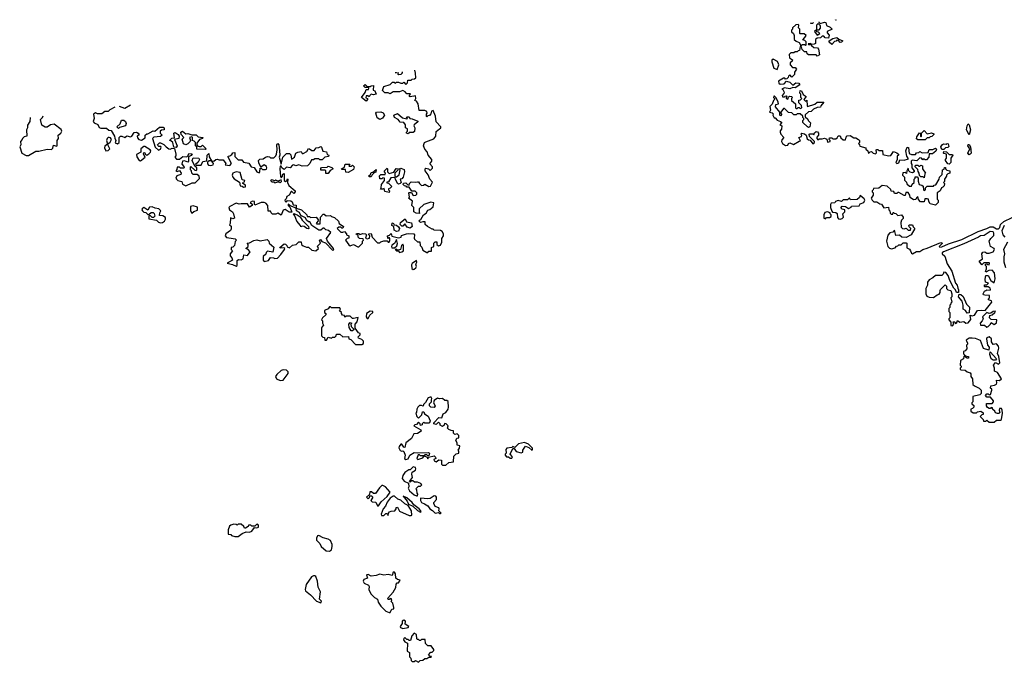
# Model space of a CAD drawing. Extents: x 2106670 to 2323771, y 35271 to 224896.
# Tile 153 of 256: x 2189282 to 2198670, y 160982 to 167106. Entities that reach past the tile are written whole.
import ezdxf

# ---------------------------------------------------------------- set-up
doc = ezdxf.new("R2010")
doc.units = 0

msp = doc.modelspace()

# ---------------------------------------------------------------- linework, layer by layer
at = {"layer": '0CON20XD'}
for points in [[(2197066.2, 167106.1), (2197065, 167100), (2197060.1, 167105.3)], [(2196902.8, 167085.3), (2196901.7, 167081.7), (2196915, 167070), (2196955, 167082.5), (2196970, 167080), (2196975, 167050), (2197010, 167035), (2197030, 167015), (2196980, 166995), (2196981.7, 166981.7), (2196999.3, 166959.3), (2196995, 166930), (2196962.5, 166932.5), (2196948.3, 166948.3), (2196935, 166950), (2196918.3, 166931.7), (2196885, 166930), (2196871.7, 166918.3), (2196870, 166880), (2196858.3, 166871.7), (2196830, 166870), (2196825, 166880), (2196800, 166875), (2196805, 166870), (2196830, 166870), (2196831.7, 166861.7), (2196855, 166840), (2196888.3, 166838.3), (2196900, 166825), (2196908.3, 166771.7), (2196885, 166760), (2196875, 166770), (2196805, 166770), (2196791.7, 166781.7), (2196788.3, 166798.3), (2196765, 166800), (2196741.7, 166821.7), (2196738.3, 166848.3), (2196725, 166850), (2196718.3, 166811.7), (2196705, 166810), (2196695, 166800), (2196675, 166800), (2196665, 166790), (2196635, 166790), (2196620, 166775), (2196621.7, 166741.7), (2196650, 166725), (2196648.3, 166711.7), (2196630, 166695), (2196630, 166675), (2196651.7, 166651.7), (2196675, 166650), (2196690, 166635), (2196670, 166605), (2196670, 166585), (2196645, 166560), (2196625, 166580), (2196611.7, 166568.3), (2196610, 166555), (2196598.3, 166541.7), (2196585, 166540), (2196578.3, 166548.3), (2196565, 166550), (2196518.3, 166521.7), (2196521.2, 166501.2), (2196533.3, 166493.3), (2196570, 166495), (2196595, 166520), (2196625, 166510), (2196655, 166482.5), (2196684.2, 166505.8), (2196710, 166500), (2196720, 166485), (2196675, 166456.7), (2196655, 166460), (2196625, 166448.8), (2196575, 166457.5), (2196550, 166445), (2196560, 166440), (2196570, 166415), (2196568.3, 166401.7), (2196553.3, 166385), (2196555, 166370), (2196575, 166370), (2196581.7, 166378.3), (2196595, 166380), (2196600, 166375), (2196590, 166365), (2196590, 166355), (2196605, 166350), (2196611.7, 166368.3), (2196622.5, 166377.5), (2196640, 166375), (2196650, 166365), (2196640, 166355), (2196640, 166335), (2196680, 166305), (2196680, 166265), (2196685, 166260), (2196695, 166260), (2196705, 166270), (2196715, 166270), (2196725, 166260), (2196740, 166265), (2196738.3, 166288.3), (2196710, 166315), (2196711.7, 166338.3), (2196728.3, 166341.7), (2196740, 166355), (2196730, 166365), (2196730, 166395), (2196720, 166405), (2196725, 166430), (2196738.3, 166428.3), (2196751.7, 166391.7), (2196780, 166375), (2196760, 166345), (2196775, 166330), (2196788.3, 166338.3), (2196790, 166285), (2196795, 166280), (2196865, 166302.5), (2196885, 166320), (2196950, 166320), (2196920, 166285), (2196918.3, 166271.7), (2196885, 166268.8), (2196850, 166255), (2196828.3, 166231.7), (2196803, 166227), (2196771.7, 166198.3), (2196771.7, 166181.7), (2196798.3, 166158.3), (2196800, 166145), (2196821.7, 166121.7), (2196817.5, 166085), (2196805, 166080), (2196793.6, 166083.6), (2196750, 166125), (2196750, 166145), (2196760, 166155), (2196760, 166165), (2196750, 166175), (2196748.3, 166188.3), (2196725, 166207.5), (2196695, 166210), (2196685, 166200), (2196665, 166200), (2196645, 166220), (2196611.7, 166221.7), (2196575, 166260), (2196565, 166260), (2196540, 166225), (2196540, 166215), (2196550, 166205), (2196535, 166190), (2196530, 166195), (2196530, 166225), (2196490, 166275), (2196491.7, 166298.3), (2196517, 166303), (2196515, 166320), (2196495, 166360), (2196478.3, 166378.3), (2196471.7, 166378.3), (2196470, 166365), (2196480, 166355), (2196480, 166345), (2196470, 166335), (2196458.3, 166301.7), (2196435, 166280), (2196442.5, 166245), (2196432.5, 166225), (2196457.5, 166217.5), (2196467.5, 166207.5), (2196462.5, 166195), (2196475, 166170), (2196485, 166170), (2196505, 166147.5), (2196537, 166137), (2196550, 166125), (2196530, 166105), (2196550, 166095), (2196547, 166063), (2196533, 166047), (2196533, 166033), (2196540, 166015), (2196567.5, 165985), (2196548.3, 165961.7), (2196547.5, 165945), (2196557, 165927), (2196585, 165907.5), (2196605, 165910), (2196612.5, 165925), (2196625, 165932.5), (2196661.7, 165918.3), (2196715, 165950), (2196728.3, 165951.7), (2196710, 165985), (2196738.3, 165991.7), (2196740, 166005), (2196730, 166015), (2196740, 166025), (2196765, 166020), (2196780, 166005), (2196791.7, 165971.7), (2196805, 165960), (2196818.3, 165958.3), (2196845, 165922.5), (2196860, 165935), (2196860, 165945), (2196811.7, 165991.7), (2196810, 166015), (2196815, 166020), (2196845, 166020), (2196855, 166010), (2196861.7, 166028.3), (2196875, 166040), (2196888.3, 166038.3), (2196900, 166025), (2196900, 166005), (2196882.5, 165987.5), (2196883, 165973), (2196891.7, 165961.7), (2196905, 165970), (2196935, 165970), (2196957.5, 165977.5), (2196978.3, 165968.3), (2196985, 165940), (2197010, 165945), (2197010, 165955), (2197000, 165965), (2197005, 165980), (2197025, 165980), (2197035, 165970), (2197065, 165970), (2197078.3, 165981.7), (2197085, 166000), (2197105, 166000), (2197111.7, 165981.7), (2197135, 165960), (2197155, 165960), (2197162.5, 165987.5), (2197171.7, 165998.3), (2197201.7, 166001.7), (2197235, 165980), (2197255, 165980), (2197280, 165965), (2197290, 165955), (2197290, 165935), (2197280, 165925), (2197290, 165915), (2197291.7, 165901.7), (2197350, 165885), (2197351.7, 165871.7), (2197370, 165855), (2197375, 165830), (2197391.7, 165848.3), (2197405, 165850), (2197420, 165835), (2197441.7, 165828.3), (2197451.7, 165838.3), (2197450, 165865), (2197455, 165870), (2197465, 165870), (2197475, 165860), (2197508.3, 165858.3), (2197511.7, 165821.7), (2197565, 165807.5), (2197588.3, 165811.7), (2197615, 165850), (2197647, 165837), (2197660, 165825), (2197660, 165815), (2197650, 165805), (2197650, 165775), (2197638.3, 165751.7), (2197637.5, 165745), (2197647, 165737), (2197665, 165742.5), (2197675, 165770), (2197715, 165767.5), (2197758.3, 165781.7), (2197740, 165805), (2197732.5, 165855), (2197745, 165890), (2197757, 165887), (2197761.7, 165831.7), (2197785, 165821.2), (2197825, 165822.5), (2197831.7, 165838.3), (2197855, 165840), (2197865, 165850), (2197887, 165837), (2197945, 165840), (2197955, 165870), (2197989.3, 165870.7), (2198015, 165882.5), (2198023, 165873), (2198018.3, 165851.7), (2197985, 165827.5), (2197953, 165827), (2197950, 165795), (2197928.3, 165771.7), (2197915, 165770), (2197905, 165780), (2197895, 165770), (2197880, 165785), (2197865, 165790), (2197835, 165760), (2197792.5, 165767.5), (2197782.5, 165757.5), (2197783, 165737)], [(2196775, 166860), (2196780, 166865), (2196780, 166895), (2196768.3, 166908.3), (2196750, 166915), (2196770, 166935), (2196780, 166955), (2196761.7, 166971.7), (2196725, 166970), (2196720, 166975), (2196720, 167015), (2196708.3, 167028.3), (2196710, 167055), (2196705, 167060.2), (2196682.9, 167057.4), (2196651.7, 167028.3), (2196650, 167015), (2196640, 167005), (2196641.7, 166991.7), (2196660, 166975), (2196667.5, 166955), (2196668.3, 166918.3), (2196685, 166900), (2196715, 166890), (2196731.7, 166861.7), (2196745, 166870), (2196765, 166870), (2196775, 166860)], [(2196823, 167075.2), (2196823, 167073), (2196845, 167072.5), (2196852.1, 167078.9)], [(2196885, 166960), (2196910, 166975), (2196898.3, 166988.3), (2196881.7, 166991.7), (2196880, 167010), (2196905, 167010), (2196917.5, 167025), (2196916.7, 167046.7), (2196895, 167070), (2196880, 167055), (2196880, 167010), (2196860, 166995), (2196885, 166960)], [(2197025, 166870), (2197001.7, 166891.7), (2197000, 166905), (2197035, 166927.5), (2197075, 166937.5), (2197091.7, 166921.7), (2197130, 166905), (2197118.3, 166891.7), (2197105, 166890), (2197088.3, 166908.3), (2197075, 166910), (2197068.3, 166901.7), (2197051.7, 166898.3), (2197025, 166870)], [(2196505, 166630), (2196520, 166675), (2196517, 166687), (2196506.7, 166706.7), (2196465, 166730), (2196455, 166720), (2196453.3, 166705), (2196473, 166643), (2196505, 166630)], [(2192216.1, 164996.1), (2192208.3, 165021.7), (2192248.3, 165078.3), (2192228.3, 165098.3), (2192203, 165103), (2192185, 165120), (2192175, 165120), (2192155, 165100), (2192135, 165100), (2192067.5, 165145), (2192048.3, 165178.3), (2192035, 165180), (2192016.7, 165195), (2192008.3, 165218.3), (2191961.7, 165241.7), (2191949.3, 165269.3), (2191923.3, 165285), (2191920, 165310), (2191970, 165295), (2192020, 165245), (2192025, 165230), (2192045, 165230), (2192055, 165220), (2192110, 165225), (2192130, 165195), (2192110, 165165), (2192115, 165160), (2192148.3, 165161.7), (2192150, 165225), (2192175, 165252.5), (2192185, 165252.5), (2192205, 165237.5), (2192245, 165240), (2192255, 165230), (2192285, 165222.5), (2192322.5, 165185), (2192330, 165165), (2192370, 165135), (2192365, 165120), (2192355, 165120), (2192345, 165130), (2192325, 165130), (2192310, 165115), (2192345, 165080), (2192365, 165080), (2192378.3, 165088.3), (2192397, 165067), (2192400, 165055), (2192420, 165045), (2192420, 165025), (2192405, 165020), (2192390, 165005), (2192420.7, 164960.7), (2192435, 164952.5), (2192465, 164962.5), (2192505, 164942.5), (2192517.5, 164942.5), (2192550, 164975), (2192550, 164995), (2192560, 165005), (2192558.3, 165018.3), (2192522.5, 165022.5), (2192510, 165035), (2192508.3, 165048.3), (2192491.7, 165061.7), (2192495, 165070), (2192515, 165070), (2192525, 165060), (2192555, 165067.5), (2192580, 165065), (2192590, 165055), (2192580, 165025), (2192595, 165017.5), (2192617.5, 165025), (2192620, 165045), (2192610, 165055), (2192610, 165065), (2192635, 165070), (2192642.5, 165035), (2192695, 164980), (2192715, 164980), (2192725, 164990), (2192755, 165000), (2192785, 165000), (2192795, 164987.5), (2192805, 164986.7), (2192813, 165003), (2192811.7, 165021.7), (2192805, 165030), (2192791.7, 165021.7), (2192790, 165045), (2192808.3, 165051.7), (2192825, 165070), (2192831.7, 165041.7), (2192895, 165027.5), (2192920, 165035), (2192921.7, 165048.3), (2192970, 165065), (2192985, 165070), (2193040, 165065), (2193046.7, 165055), (2193042.5, 165025), (2193047.5, 165015), (2193075, 164990), (2193098.3, 164988.3), (2193100, 164955), (2193118.3, 164938.3), (2193125, 164910), (2193165, 164887.5), (2193175, 164887.5), (2193185, 164900), (2193208.3, 164901.7), (2193210, 164935), (2193230, 164945), (2193230, 164975), (2193245, 164990), (2193258.3, 164988.3), (2193260, 164965), (2193275, 164952.5), (2193295, 164957.5), (2193307.5, 164985), (2193308.3, 165021.7), (2193322.5, 165045), (2193322.5, 165065), (2193309.3, 165089.3), (2193295, 165096.7), (2193235, 165100), (2193225, 165110), (2193215, 165110), (2193170, 165135), (2193150, 165155), (2193148.3, 165178.3), (2193125, 165180), (2193105, 165172.5), (2193092.5, 165185), (2193093.6, 165196.4), (2193108.3, 165201.7), (2193133.6, 165246.4), (2193158, 165262), (2193175, 165290), (2193193.6, 165296.4), (2193226.4, 165323.6), (2193230, 165360), (2193203.6, 165366.4), (2193135.9, 165344.1), (2193092.5, 165305), (2193090, 165275), (2193095, 165260), (2193063, 165263), (2193040, 165275), (2193040, 165315), (2193020, 165335), (2193027, 165377), (2192990, 165405), (2193000, 165415), (2192992.5, 165455), (2192995, 165460), (2193018.3, 165458.3), (2193035, 165430), (2193060, 165435), (2193070, 165445), (2193070, 165455), (2193051.7, 165471.7), (2193021.7, 165471.7), (2192995, 165510), (2192975, 165510), (2192968.3, 165518.3), (2192951.7, 165521.7), (2192940, 165535), (2192943, 165547), (2192965, 165550), (2192981.7, 165531.7), (2192995, 165530), (2193000, 165545), (2193015, 165560), (2193055, 165557.5), (2193075, 165562.5), (2193085, 165560), (2193093.6, 165543.6), (2193115, 165527.5), (2193131.7, 165528.3), (2193145, 165540), (2193185, 165517.5), (2193200, 165520), (2193217, 165557), (2193192.5, 165585), (2193177, 165627), (2193147.5, 165665), (2193147.5, 165685), (2193155, 165692.5), (2193180, 165685), (2193195, 165670), (2193218.3, 165691.7), (2193220, 165705), (2193193.3, 165733.3), (2193211.7, 165758.3), (2193212.5, 165775), (2193177.5, 165815), (2193166.2, 165846.2), (2193143.9, 165873.9), (2193132.5, 165905), (2193137.5, 165925), (2193143.3, 165936.7), (2193156.4, 165943.6), (2193229.7, 165970.3), (2193250, 165995), (2193255, 166040), (2193285, 166067.5), (2193298.3, 166071.7), (2193297.5, 166085), (2193253, 166133), (2193247, 166187), (2193225, 166240), (2193210, 166235), (2193201.7, 166208.3), (2193188.3, 166191.7), (2193175, 166190), (2193165, 166180), (2193160, 166185), (2193160, 166205), (2193167.5, 166215), (2193165, 166230), (2193145, 166240), (2193091.7, 166241.7), (2193082.5, 166305), (2193065, 166330), (2193050, 166335), (2193060, 166355), (2193055, 166380), (2193005, 166370), (2193000, 166375), (2193000, 166385), (2193010, 166395), (2193005, 166400), (2192975, 166400), (2192959.3, 166419.3), (2192935, 166430), (2192905, 166420), (2192845, 166417.5), (2192815, 166400), (2192795, 166410), (2192765, 166410), (2192741.7, 166431.7), (2192755, 166470), (2192815, 166490), (2192838.3, 166511.7), (2192851.7, 166511.7), (2192865, 166502.5), (2192875, 166510), (2192895, 166510), (2192915, 166500), (2192935, 166500), (2192945, 166510), (2192965, 166490), (2192980, 166505), (2192981.7, 166528.3), (2193015, 166530), (2193025, 166540), (2193047, 166543), (2193058.3, 166551.7), (2193057.5, 166595), (2193048.8, 166624)], [(2192875.3, 166601.5), (2192875, 166600), (2192863.5, 166600)], [(2192926.8, 166608.2), (2192930, 166605), (2192930, 166595), (2192915, 166582.5), (2192895, 166580), (2192890, 166585), (2192891.7, 166598.3), (2192898.3, 166604.5)], [(2192585, 166330), (2192540, 166365), (2192577, 166413), (2192585, 166440), (2192608.3, 166441.7), (2192610, 166455), (2192605, 166460), (2192575, 166460), (2192560, 166475), (2192575, 166487.5), (2192595, 166470), (2192625, 166470), (2192633, 166477), (2192655, 166480), (2192653, 166433), (2192668.3, 166428.3), (2192680, 166395), (2192655, 166390), (2192635, 166397.5), (2192620, 166385), (2192615, 166370), (2192601.7, 166381.7), (2192585, 166380), (2192583, 166363), (2192600, 166355), (2192600, 166345), (2192585, 166330)], [(2190189.7, 166274), (2190141.7, 166248.3), (2190125, 166230), (2190095, 166232.5), (2190065, 166210), (2190025, 166210), (2190005, 166217.5), (2189987.5, 166205), (2189992.5, 166165), (2189982.5, 166135), (2189992, 166122), (2190026.4, 166106.4), (2190039.3, 166079.3), (2190055, 166072.5), (2190111.7, 166071.7), (2190133, 166053), (2190155, 166050), (2190187, 165997), (2190188.3, 165978.3), (2190200, 165955), (2190193.8, 165933.8), (2190215, 165923.3), (2190230, 165935), (2190232.5, 165985), (2190243, 165997), (2190255, 165997.5), (2190285, 165982.5), (2190305, 166000), (2190339.3, 165990.7), (2190353, 165997), (2190375, 166032.5), (2190395, 166033.3), (2190412.5, 166025), (2190417.5, 166015), (2190417.5, 166005), (2190402.5, 165995), (2190405, 165980), (2190420, 165965), (2190445, 165956.7), (2190478.3, 165981.7), (2190480, 166005), (2190495, 166020), (2190505, 166020), (2190555, 166047.5), (2190570, 166045), (2190615, 166082.5), (2190651.7, 166081.7), (2190660, 166075), (2190660, 166055), (2190635, 166052.5), (2190622.5, 166045), (2190622.5, 166025), (2190640, 166005), (2190625, 165993.3), (2190563, 165987), (2190550, 165975), (2190575, 165890), (2190605, 165862.5), (2190626.4, 165873.6), (2190631.7, 165891.7), (2190627.5, 165897.5), (2190608.3, 165898.3), (2190598.3, 165908.3), (2190597.5, 165915), (2190615, 165932.5), (2190625, 165932.5), (2190658.3, 165918.3), (2190677.5, 165895), (2190705, 165876.2), (2190716.4, 165873.6), (2190735, 165882.5), (2190758.3, 165878.3), (2190772.5, 165825), (2190771.7, 165808.3), (2190762.5, 165795), (2190778.3, 165778.3), (2190805, 165777.5), (2190838.3, 165801.7), (2190875, 165800), (2190888.3, 165811.7), (2190895, 165830), (2190928.3, 165828.3), (2190918.3, 165811.7), (2190891.7, 165798.3), (2190891.7, 165758.3), (2190885, 165750), (2190855, 165762.5), (2190833.3, 165756.7), (2190828.3, 165728.3), (2190848.3, 165708.3), (2190850, 165695), (2190845, 165690), (2190815, 165690), (2190805, 165700), (2190785, 165700), (2190781.7, 165678.3), (2190770, 165665), (2190785, 165660), (2190807.5, 165667.5), (2190822.5, 165645), (2190818.3, 165631.7), (2190781.7, 165618.3), (2190772.5, 165595), (2190777.5, 165585), (2190790, 165575), (2190830, 165565), (2190835, 165540), (2190865, 165522.5), (2190928.3, 165551.7), (2190955, 165552.5), (2190997, 165593), (2190992.5, 165615), (2190975, 165632.5), (2190935, 165630), (2190923, 165643), (2190920, 165665), (2190910, 165675), (2190910, 165705), (2190915, 165707.5), (2190953, 165673), (2190965, 165670), (2190970, 165675), (2190970, 165695), (2190951.7, 165711.7), (2190927.5, 165765), (2190935, 165790), (2190990, 165785), (2190997, 165773), (2190985, 165750), (2190960, 165725), (2190965, 165720), (2191011.7, 165718.3), (2191030, 165755), (2191068.3, 165761.7), (2191070, 165815), (2191085, 165830), (2191088.3, 165798.3), (2191110, 165760), (2191088.3, 165761.7), (2191072.5, 165747.5), (2191073, 165733), (2191081.2, 165721.2), (2191105, 165716.7), (2191128.3, 165721.7), (2191130, 165735), (2191110, 165760), (2191135, 165757.5), (2191152.5, 165775), (2191165, 165777.5), (2191185, 165770), (2191221.7, 165771.7), (2191247.5, 165735), (2191241.7, 165721.7), (2191285, 165717.5), (2191302.5, 165735), (2191270, 165795), (2191270, 165805), (2191285, 165810), (2191305, 165820), (2191315, 165837.5), (2191335, 165840), (2191333, 165803), (2191365, 165770), (2191401.7, 165771.7), (2191415, 165750), (2191467.5, 165737.5), (2191490, 165705), (2191518.3, 165698.3), (2191545, 165657.5), (2191565, 165647.5), (2191572.5, 165655), (2191575, 165690), (2191585, 165690), (2191598.3, 165678.3), (2191625, 165677.5), (2191636.7, 165683.3), (2191640, 165695), (2191636.4, 165706.4), (2191615, 165722.5), (2191581.7, 165701.7), (2191563, 165743), (2191560, 165765), (2191573, 165777), (2191605, 165780), (2191625, 165796.7), (2191645, 165802.5), (2191665, 165800), (2191675, 165790), (2191705, 165790), (2191725, 165810), (2191731.2, 165825), (2191736.2, 165865), (2191733.3, 165915), (2191745, 165927.5), (2191753, 165913), (2191760, 165855), (2191762, 165815), (2191756.2, 165795), (2191775, 165730), (2191791.2, 165795), (2191825, 165831.2), (2191855, 165830), (2191867.7, 165817.7), (2191875, 165777.5), (2191903, 165797), (2191915.9, 165834.1), (2191935, 165844), (2191965, 165850), (2191975, 165830), (2191985, 165830), (2192020, 165850), (2192035, 165877.5), (2192045, 165876.7), (2192068.3, 165858.3), (2192091.7, 165858.3), (2192110, 165885), (2192135, 165887.5), (2192155, 165897.5), (2192161.7, 165891.7), (2192171.7, 165851.7), (2192208.3, 165848.3), (2192213, 165823), (2192230, 165815), (2192228.3, 165801.7), (2192193, 165797), (2192165, 165770), (2192145, 165770), (2192135, 165780), (2192095, 165780), (2192085, 165770), (2192065, 165770), (2192050, 165735), (2192027, 165713), (2191975, 165710), (2191945, 165722.5), (2191915, 165713.3), (2191895, 165722.5), (2191885, 165720), (2191860, 165695), (2191825, 165700), (2191805, 165680), (2191785, 165690), (2191775, 165710), (2191765, 165710), (2191762, 165685), (2191770, 165615), (2191775, 165600), (2191787.5, 165615), (2191792.5, 165635), (2191805, 165640), (2191803, 165573), (2191817, 165563), (2191828.3, 165571.7), (2191835, 165590), (2191840, 165585), (2191837.5, 165555), (2191847.5, 165527.5), (2191910, 165475), (2191910, 165465), (2191895, 165450), (2191878.3, 165468.3), (2191871.7, 165468.3), (2191852.5, 165435), (2191829.3, 165420.7), (2191822.5, 165397.5), (2191810, 165385), (2191813.3, 165375), (2191825, 165370), (2191836.7, 165383.3), (2191868.6, 165378.6), (2191879.2, 165369.2), (2191890.7, 165340.7), (2191918.3, 165338.3), (2191920, 165310), (2191862.5, 165332.5), (2191842.5, 165347.5), (2191842.5, 165335), (2191862.5, 165315), (2191878.3, 165271.7), (2191853, 165273), (2191813, 165297), (2191795, 165290), (2191775, 165242.5), (2191745, 165263.3), (2191725, 165252.5), (2191693, 165253), (2191680, 165265), (2191675, 165280), (2191651.7, 165281.7), (2191647.5, 165335), (2191628.8, 165358.8), (2191615, 165363.3), (2191585, 165363.3), (2191525, 165340), (2191520, 165345), (2191520, 165375), (2191503.6, 165376.4), (2191480, 165365), (2191498.3, 165348.3), (2191500, 165335), (2191475, 165320), (2191455, 165350), (2191395, 165352.5), (2191375, 165347.5), (2191345, 165357.5), (2191285, 165327.5), (2191276.7, 165315), (2191282.5, 165295), (2191312.5, 165275), (2191322.5, 165255), (2191330, 165215), (2191315, 165210), (2191291.7, 165218.3), (2191290, 165165), (2191282.5, 165152.5), (2191297.5, 165137.5), (2191299.3, 165110.7), (2191293, 165097), (2191247.5, 165065), (2191242.5, 165045), (2191255, 165030), (2191300, 165025), (2191337, 165017), (2191350, 165005), (2191338.3, 164991.7), (2191330, 164955), (2191315, 164940), (2191300, 164935), (2191300, 164915), (2191310, 164905), (2191290, 164875), (2191290, 164855), (2191306.7, 164836.7), (2191310, 164815), (2191260, 164785), (2191312.9, 164772.9), (2191345, 164757.5), (2191357.5, 164765), (2191355, 164810), (2191368.3, 164821.7), (2191395, 164817.5), (2191413, 164827), (2191420, 164865), (2191455, 164860), (2191480, 164895), (2191458.3, 164918.3), (2191440, 164925), (2191460, 164945), (2191460, 164965), (2191450, 164975), (2191475, 164980), (2191515, 165002.5), (2191545, 165007.5), (2191575, 164997.5), (2191641.7, 165011.7), (2191657, 164997), (2191660, 164975), (2191707, 164937), (2191695, 164890), (2191645, 164900), (2191631.7, 164888.3), (2191628.3, 164871.7), (2191605, 164850), (2191603.3, 164815), (2191615, 164803.3), (2191655, 164812.5), (2191675, 164840), (2191701.7, 164838.3), (2191715, 164830), (2191740, 164835), (2191773, 164867), (2191807.5, 164915), (2191810, 164925), (2191801.7, 164931.7), (2191765, 164930), (2191762.5, 164935), (2191805, 164970), (2191818.3, 164968.3), (2191830, 164955), (2191831.7, 164941.7), (2191855, 164932.5), (2191882.5, 164957.5), (2191920, 164965), (2191945, 164990), (2191965, 164990), (2191970, 164965), (2191985, 164952.5), (2192018.3, 164938.3), (2192037, 164937), (2192068.3, 164908.3), (2192107.5, 164902.5), (2192130, 164925), (2192121.7, 164948.3), (2192150, 164975), (2192140, 165005), (2192145, 165010), (2192155, 165007.5), (2192162.5, 164992.5), (2192198.8, 164978.8), (2192265, 164910), (2192276.7, 164913.3), (2192273.3, 164925), (2192216.1, 164996.1)], [(2190338.3, 166292.1), (2190285, 166260), (2190235.3, 166279.5)], [(2189381.2, 166174.6), (2189380, 166135), (2189358.3, 166101.7), (2189357.5, 166075), (2189347.5, 166055), (2189350, 165995), (2189325, 165990), (2189310, 165975), (2189307, 165963), (2189290, 165945), (2189292.5, 165915), (2189282.5, 165895), (2189302.5, 165835), (2189345, 165812.5), (2189365, 165812.5), (2189435, 165852.5), (2189466.4, 165853.6), (2189545, 165872.5), (2189585, 165870), (2189597, 165883), (2189605, 165910), (2189635, 165900), (2189640, 165905), (2189640, 165955), (2189652.5, 165975), (2189650, 166005), (2189675.9, 166024.1), (2189683.8, 166045), (2189678.8, 166058.8), (2189610.7, 166110.7), (2189576.4, 166103.6), (2189545, 166082.5), (2189525, 166082.5), (2189495, 166100), (2189480, 166155), (2189500, 166175), (2189505.3, 166190)], [(2192715, 166154.2), (2192690.4, 166170.4), (2192676.7, 166215), (2192686, 166224), (2192725, 166229.4), (2192748.7, 166218.7), (2192761.2, 166195), (2192741.2, 166168.8), (2192715, 166154.2)], [(2192985, 166020), (2192970, 166025), (2192970, 166035), (2192980, 166045), (2192980, 166065), (2192960, 166075), (2192962.5, 166105), (2192945, 166126.7), (2192910, 166130), (2192892.5, 166155), (2192856.7, 166175), (2192850, 166195), (2192885, 166211.2), (2192931.2, 166171.2), (2192975, 166162.5), (2192980, 166165), (2192970, 166175), (2192975, 166180), (2192995, 166180), (2193003, 166163), (2193025, 166162.5), (2193078.3, 166138.3), (2193078.3, 166131.7), (2193042.5, 166105), (2193040, 166095), (2193050, 166075), (2193048.3, 166041.7), (2193035, 166030), (2192995, 166030), (2192985, 166020)], [(2190225, 166070), (2190210, 166085), (2190240, 166115), (2190251.7, 166148.3), (2190275, 166150), (2190290, 166135), (2190297, 166117), (2190290, 166095), (2190235, 166080), (2190225, 166070)], [(2198335, 166010), (2198311.4, 166055), (2198315.9, 166094.1), (2198325, 166112.5), (2198335.8, 166105.8), (2198347.5, 166057.5), (2198335, 166010)], [(2190105, 165856.7), (2190125, 165861.2), (2190143.3, 165875), (2190120, 165920), (2190145, 165937.5), (2190156.7, 165965), (2190149.2, 165979.2), (2190135, 165983.8), (2190125, 165983.3), (2190116.1, 165973.9), (2190111.2, 165955), (2190120, 165920), (2190095, 165902.5), (2190090, 165885), (2190105, 165856.7)], [(2190775, 165887.5), (2190751.7, 165891.7), (2190742.5, 165935), (2190725, 165952.5), (2190710, 165955), (2190731.7, 165978.3), (2190758.3, 165981.7), (2190752.5, 166025), (2190765, 166032.5), (2190793, 166013), (2190802.5, 165995), (2190800, 165975), (2190760, 165965), (2190782.5, 165905), (2190775, 165887.5)], [(2191055, 165870), (2190971.7, 165871.7), (2190970, 165895), (2190960, 165905), (2190960, 165935), (2190945, 165950), (2190930, 165955), (2190930, 165985), (2190925, 165990), (2190900, 165985), (2190910, 165955), (2190907.5, 165945), (2190885, 165922.5), (2190865, 165912.5), (2190845, 165922.5), (2190832.5, 165967.5), (2190847.5, 165985), (2190821.7, 166011.7), (2190817.5, 166035), (2190835, 166042.5), (2190865, 166020), (2190885, 166022.5), (2190925, 166010), (2190965, 166010), (2190985, 165990), (2191030, 165985), (2191027, 165973), (2190997, 165963), (2190971.7, 165928.3), (2190970, 165915), (2190981.7, 165901.7), (2190995, 165897.5), (2191011.7, 165898.3), (2191025, 165910), (2191060, 165875), (2191055, 165870)], [(2197915, 165960), (2197845, 165960), (2197831.7, 165971.7), (2197835, 165990), (2197861.7, 166028.3), (2197870, 166025), (2197870, 165995), (2197875, 165990), (2197880, 165995), (2197880, 166025), (2197905, 166050), (2197935, 166020), (2197977.5, 166027.5), (2197998.3, 166018.3), (2197998.3, 166011.7), (2197978.3, 165991.7), (2197965, 165990), (2197955, 165980), (2197935, 165980), (2197915, 165960)], [(2190435, 165762.5), (2190480, 165795), (2190463.8, 165825), (2190465, 165840), (2190475, 165837.5), (2190482.5, 165822.5), (2190495, 165816.7), (2190515, 165826.7), (2190530, 165845), (2190532.5, 165855), (2190525.9, 165865.9), (2190475, 165896.7), (2190465, 165897.5), (2190437.5, 165875), (2190436.2, 165843.8), (2190397.5, 165822.5), (2190399.3, 165799.3), (2190422.5, 165765), (2190435, 165762.5)], [(2198095, 165870), (2198075, 165870), (2198067.5, 165885), (2198066.7, 165895), (2198082.5, 165917.5), (2198095, 165923.3), (2198115, 165920), (2198125, 165926.7), (2198135, 165922.5), (2198142.5, 165897.5), (2198131.7, 165888.3), (2198110, 165885), (2198095, 165870)], [(2198335, 165817.5), (2198323.6, 165833.6), (2198342.5, 165875), (2198322.5, 165905), (2198325, 165916.7), (2198336.4, 165916.4), (2198346.7, 165895), (2198353.3, 165835), (2198345, 165823.3), (2198335, 165817.5)], [(2198145, 165730), (2198131.7, 165731.7), (2198110, 165765), (2198110, 165775), (2198120, 165785), (2198120, 165825), (2198095, 165830), (2198090, 165835), (2198095, 165850), (2198118.3, 165848.3), (2198145, 165820), (2198175, 165820), (2198180, 165815), (2198160, 165785), (2198160, 165745), (2198145, 165730)], [(2192225, 165640), (2192201.7, 165641.7), (2192200, 165665), (2192191.7, 165671.7), (2192153.6, 165673.6), (2192153, 165687), (2192161.7, 165698.3), (2192215, 165700), (2192225, 165710), (2192258.3, 165698.3), (2192270, 165685), (2192241.7, 165668.3), (2192225, 165640)], [(2192415, 165650), (2192391.7, 165651.7), (2192388.3, 165678.3), (2192355, 165680), (2192350, 165685), (2192378.3, 165701.7), (2192385, 165730), (2192430, 165730), (2192421.7, 165711.7), (2192445, 165710), (2192455, 165720), (2192470, 165705), (2192465, 165680), (2192415, 165650)], [(2197783, 165737), (2197790, 165725), (2197790, 165695), (2197810, 165665), (2197810, 165655), (2197795, 165647.5), (2197771.7, 165651.7), (2197760, 165665), (2197755, 165690), (2197740, 165665), (2197738.3, 165641.7), (2197725, 165650), (2197701.7, 165648.3), (2197700, 165625), (2197720, 165605), (2197718.3, 165578.3), (2197738.3, 165558.3), (2197741.7, 165541.7), (2197765, 165520), (2197785, 165520), (2197791.7, 165538.3), (2197810, 165555), (2197810, 165585), (2197820, 165595), (2197821.7, 165608.3), (2197838.3, 165608.3), (2197850, 165595), (2197848.3, 165568.3), (2197860, 165535), (2197885, 165530), (2197898.3, 165518.3), (2197900, 165485), (2197905, 165480), (2197920, 165485), (2197920, 165505), (2197935, 165520), (2197995, 165520), (2198001.7, 165528.3), (2198018.3, 165531.7), (2198050, 165585), (2198053, 165607), (2198077.5, 165632.5), (2198080, 165675), (2198098.3, 165681.7), (2198101.7, 165698.3), (2198108.3, 165698.3), (2198110, 165685), (2198121.7, 165671.7), (2198150, 165665), (2198150, 165645), (2198131.7, 165638.3), (2198120, 165625), (2198120, 165615), (2198100, 165585), (2198100, 165565), (2198090, 165555), (2198100, 165545), (2198097, 165523), (2198085, 165510), (2198070, 165505), (2198060, 165475), (2198030, 165455), (2198030, 165395), (2198040, 165385), (2198040, 165365), (2198015, 165340), (2197965, 165352.5), (2197950, 165375), (2197946.7, 165396.7), (2197935, 165400), (2197911.7, 165398.3), (2197905, 165370), (2197871.7, 165371.7), (2197851.7, 165391.7), (2197845, 165420), (2197831.7, 165408.3), (2197828.3, 165391.7), (2197805, 165390), (2197771.7, 165411.7), (2197770, 165435), (2197755, 165460), (2197731.7, 165458.3), (2197725, 165430), (2197715, 165430), (2197665, 165460), (2197655, 165460), (2197645, 165450), (2197625, 165450), (2197618.3, 165468.3), (2197591.7, 165471.7), (2197588.3, 165488.3), (2197555, 165520), (2197505, 165527.5), (2197475, 165500), (2197421.7, 165498.3), (2197420, 165485), (2197410, 165475), (2197410, 165465), (2197420, 165455), (2197420, 165435), (2197402.5, 165405), (2197410, 165385), (2197425, 165370), (2197455, 165370), (2197485, 165350), (2197498.3, 165348.3), (2197523, 165313), (2197565, 165320), (2197570, 165295), (2197580, 165285), (2197583, 165263), (2197591.7, 165251.7), (2197608.3, 165251.7), (2197610, 165270), (2197615, 165270), (2197621.7, 165261.7), (2197635, 165260), (2197655, 165240), (2197690, 165245), (2197707.5, 165225), (2197707, 165213), (2197690, 165195), (2197682.5, 165175), (2197688.3, 165128.3), (2197700, 165115), (2197715, 165112.5), (2197735, 165120), (2197755, 165100), (2197775, 165100), (2197780, 165115), (2197761.7, 165131.7), (2197760, 165145), (2197765, 165150), (2197795, 165150), (2197801.7, 165131.7), (2197817.5, 165115), (2197782.5, 165055), (2197735, 165030), (2197693, 165033), (2197671.7, 165051.7), (2197635, 165050), (2197625, 165100), (2197608.3, 165081.7), (2197580, 165075), (2197558.3, 165051.7), (2197547.5, 164995), (2197560, 164945), (2197575, 164927.5), (2197595, 164922.5), (2197628.3, 164931.7), (2197641.7, 164948.3), (2197655, 164950), (2197665, 164960), (2197688.3, 164961.7), (2197705, 164980), (2197735, 164980), (2197740, 164975), (2197741.7, 164931.7), (2197765, 164920), (2197777.5, 164905), (2197785, 164880), (2197795, 164873.8), (2197832.9, 164897.1), (2197865, 164898), (2197892.3, 164917.7), (2197935, 164927.5), (2198065, 164982.5), (2198080, 164975), (2198050, 164945), (2198055, 164940), (2198075, 164941.2), (2198139.5, 164970.5), (2198265, 165012.9), (2198420.9, 165089.1), (2198505, 165115.8), (2198535, 165131.5), (2198565, 165133.6), (2198595, 165113.5), (2198615, 165114.5), (2198626.9, 165125), (2198634.5, 165155.5), (2198665, 165182.5), (2198745, 165220)], [(2197905, 165600), (2197898.3, 165608.3), (2197875, 165610), (2197861.7, 165621.7), (2197860, 165645), (2197848.3, 165658.3), (2197847.5, 165677.5), (2197820, 165705), (2197825, 165720), (2197845, 165720), (2197855, 165710), (2197865, 165710), (2197875, 165720), (2197890, 165715), (2197890, 165685), (2197920, 165645), (2197913, 165637), (2197905, 165600)], [(2191415, 165510), (2191435, 165512.5), (2191435, 165530), (2191410, 165545), (2191411.7, 165558.3), (2191425, 165560), (2191430, 165575), (2191405, 165580), (2191385, 165650), (2191345, 165656.7), (2191316.1, 165643.9), (2191308.8, 165625), (2191313.3, 165605), (2191328.8, 165588.8), (2191378.3, 165558.3), (2191383.6, 165523.6), (2191405, 165520), (2191415, 165510)], [(2192635, 165610), (2192615, 165610), (2192611.7, 165618.3), (2192628.3, 165631.7), (2192635, 165650), (2192648.3, 165651.7), (2192680, 165680), (2192678.3, 165651.7), (2192661.7, 165648.3), (2192641.7, 165628.3), (2192635, 165610)], [(2192805, 165460), (2192765, 165470), (2192757, 165497), (2192745, 165490), (2192722.5, 165492.5), (2192730, 165505), (2192732.5, 165535), (2192760, 165575), (2192760, 165595), (2192745, 165600), (2192735, 165590), (2192715, 165590), (2192712.5, 165617.5), (2192725, 165630), (2192768.3, 165631.7), (2192770, 165645), (2192760, 165655), (2192760, 165665), (2192785, 165690), (2192790, 165685), (2192790, 165655), (2192805, 165640), (2192848.3, 165651.7), (2192872.5, 165687.5), (2192890, 165685), (2192888.3, 165671.7), (2192860, 165645), (2192860, 165615), (2192865, 165610), (2192875, 165610), (2192901.7, 165628.3), (2192910, 165675), (2192900, 165685), (2192915, 165690), (2192947, 165677), (2192950, 165655), (2192940, 165605), (2192925, 165590), (2192910, 165585), (2192920, 165555), (2192910, 165545), (2192895, 165537.5), (2192883.6, 165543.6), (2192867, 165587), (2192858.3, 165598.3), (2192845, 165602.5), (2192821.7, 165598.3), (2192798.3, 165561.7), (2192781.7, 165558.3), (2192781.7, 165551.7), (2192798.3, 165548.3), (2192830, 165515), (2192815, 165500), (2192800, 165495), (2192800, 165485), (2192810, 165475), (2192805, 165460)], [(2191765, 165550), (2191777.5, 165565), (2191775, 165580), (2191745, 165567.5), (2191725, 165577.5), (2191715, 165570), (2191685, 165580), (2191672.5, 165575), (2191685, 165560), (2191705, 165560), (2191715, 165550), (2191745, 165560), (2191755, 165560), (2191765, 165550)], [(2197105, 165206.7), (2197125, 165212.5), (2197137.5, 165225), (2197130, 165255), (2197150, 165275), (2197150, 165295), (2197125, 165300), (2197112.5, 165312.5), (2197125, 165330), (2197156.4, 165326.4), (2197185, 165307.5), (2197210, 165320), (2197215, 165330), (2197285, 165332.5), (2197295, 165350), (2197330, 165365), (2197340, 165385), (2197335, 165400), (2197295, 165430), (2197288.3, 165411.7), (2197267, 165393), (2197205, 165390), (2197195, 165410), (2197175, 165390), (2197135, 165390), (2197117, 165373), (2197085, 165382.5), (2197060, 165375), (2197055, 165360), (2197020.7, 165359.3), (2197012.5, 165345), (2197013.3, 165315), (2197025, 165280), (2197032.5, 165272.5), (2197065, 165270), (2197078.3, 165258.3), (2197080.7, 165220.7), (2197089.3, 165209.3), (2197105, 165206.7)], [(2190625, 165170), (2190645, 165173.3), (2190663.8, 165186.2), (2190672.5, 165205), (2190671.7, 165221.7), (2190647, 165237), (2190615, 165240), (2190617.5, 165265), (2190627.5, 165285), (2190610, 165305), (2190575, 165310), (2190545, 165323.3), (2190520.7, 165319.3), (2190505, 165292.5), (2190465, 165317.5), (2190450, 165305), (2190447.5, 165295), (2190453.6, 165283.6), (2190465, 165272.5), (2190485, 165270), (2190505, 165250), (2190518.3, 165251.7), (2190535, 165267.5), (2190555, 165267.5), (2190565, 165260), (2190570, 165235), (2190558.3, 165221.7), (2190545, 165220), (2190528.3, 165238.3), (2190515, 165240), (2190515, 165210), (2190587, 165197), (2190606.4, 165176.4), (2190625, 165170)], [(2190925, 165262.5), (2190943, 165277), (2190978.3, 165291.7), (2190978.3, 165318.3), (2190935, 165332.5), (2190910, 165325), (2190910, 165285), (2190925, 165262.5)], [(2192035, 165112.5), (2192020, 165115), (2191995, 165136.7), (2191975, 165140), (2191961.7, 165131.7), (2191960, 165145), (2191926.4, 165186.4), (2191906.7, 165236.7), (2191892.5, 165255), (2191895, 165260), (2191927.7, 165247.7), (2191956.4, 165226.4), (2191975, 165196.7), (2192035.8, 165135.8), (2192040, 165115), (2192035, 165112.5)], [(2196965, 165210), (2196975, 165220), (2197005, 165220), (2197018.3, 165231.7), (2197020, 165245), (2197010, 165255), (2197010, 165265), (2196985, 165276.7), (2196960.7, 165269.3), (2196950, 165245), (2196950, 165215), (2196965, 165210)], [(2192875, 165087.5), (2192851.7, 165101.7), (2192850, 165135), (2192830, 165145), (2192833.6, 165166.4), (2192845, 165170), (2192851.7, 165151.7), (2192875, 165147.5), (2192893, 165133), (2192902.5, 165115), (2192895, 165092.5), (2192875, 165087.5)], [(2193005, 165120), (2192978, 165128), (2192955, 165160), (2192935, 165140), (2192925, 165140), (2192910, 165155), (2192912.5, 165175), (2192958.3, 165208.3), (2192970, 165180), (2193019.4, 165169.4), (2193024.3, 165135.7), (2193005, 165120)], [(2198670.4, 165145), (2198646.2, 165095), (2198655, 165057.5), (2198675.8, 165035)], [(2198175, 164190), (2198190, 164205), (2198181.7, 164228.3), (2198198.3, 164228.3), (2198205, 164210), (2198218.3, 164221.7), (2198225, 164240), (2198245, 164222.5), (2198285, 164230), (2198304, 164214), (2198325, 164216.2), (2198350.7, 164249.3), (2198345, 164290), (2198364.2, 164284.2), (2198385, 164291.5), (2198415, 164335.8), (2198455, 164339.2), (2198486.4, 164333.6), (2198552.5, 164415), (2198548.3, 164428.3), (2198520, 164435), (2198520, 164445), (2198530, 164455), (2198528.3, 164478.3), (2198485, 164480), (2198472.5, 164485), (2198467.5, 164495), (2198480.7, 164519.3), (2198493, 164527), (2198505, 164532.5), (2198535, 164530), (2198540, 164535), (2198536.4, 164546.4), (2198515, 164560), (2198485, 164560), (2198480, 164565), (2198481.7, 164578.3), (2198505, 164580), (2198520, 164595), (2198490, 164605), (2198487.5, 164635), (2198495, 164670), (2198515, 164670), (2198541.7, 164621.7), (2198575, 164600), (2198583.9, 164636.1), (2198578, 164695), (2198555, 164720), (2198523, 164717), (2198495, 164700), (2198490, 164705), (2198499.3, 164730.7), (2198500, 164755), (2198490, 164765), (2198490, 164775), (2198505, 164780), (2198511.7, 164771.7), (2198525, 164770), (2198530, 164785), (2198525, 164790), (2198475, 164790), (2198455, 164770), (2198430, 164805), (2198461.7, 164828.3), (2198457.5, 164875), (2198465, 164890), (2198485, 164892.5), (2198505, 164880), (2198525, 164880), (2198565.6, 164894.4), (2198575.6, 164915), (2198573.8, 164925), (2198538, 164945), (2198527.5, 164995), (2198540.4, 165019.6), (2198569.6, 165050.4), (2198572, 165072), (2198564, 165085), (2198535, 165086.4), (2198479.1, 165050.9), (2198445, 165046.8), (2198424.7, 165035.3), (2198285, 164971.5), (2198089.2, 164895), (2198077.5, 164885), (2198078.9, 164875), (2198102.6, 164852.6), (2198125, 164781.2), (2198171.1, 164711.1), (2198205.7, 164595), (2198222.2, 164575), (2198226.4, 164546.4), (2198235, 164533.3), (2198233.9, 164506.1), (2198216.1, 164506.1), (2198205, 164532.5), (2198188.6, 164548.6), (2198150.5, 164620.5), (2198135, 164667.5), (2198112.5, 164697.5), (2198095, 164700), (2198088.3, 164681.7), (2198075, 164670), (2198013, 164667), (2197990, 164645), (2197953.6, 164626.4), (2197937.5, 164605), (2197937.5, 164575), (2197922.5, 164545), (2197922.5, 164492.5), (2197931.7, 164471.7), (2197953, 164463), (2197995, 164457.5), (2198030, 164485), (2198048.3, 164491.7), (2198060, 164505), (2198057.5, 164525), (2198062.5, 164535), (2198105, 164580), (2198118.3, 164568.3), (2198120, 164545), (2198131.7, 164531.7), (2198160, 164525), (2198170, 164495), (2198170, 164465), (2198160, 164455), (2198170, 164415), (2198160, 164405), (2198160, 164395), (2198150, 164385), (2198150, 164365), (2198140, 164355), (2198140, 164325), (2198150, 164315), (2198150, 164265), (2198140, 164255), (2198140, 164245), (2198160, 164225), (2198161.7, 164191.7), (2198175, 164190)], [(2192830.7, 164930.7), (2192855, 164932.5), (2192878.3, 164951.7), (2192886.1, 164973.9), (2192875, 165010), (2192855.8, 164974.2), (2192831.8, 164958.2), (2192826, 164945), (2192830.7, 164930.7)], [(2192905, 164887.5), (2192925, 164892.5), (2192942.5, 164905), (2192942.5, 164955), (2192935, 164966.7), (2192922.5, 164955), (2192913, 164917), (2192895, 164910), (2192885, 164910), (2192875, 164920), (2192862.5, 164915), (2192875, 164902.5), (2192895, 164900), (2192905, 164887.5)], [(2198700, 164985), (2198664.2, 164915), (2198670.8, 164875), (2198664.4, 164845), (2198665, 164800), (2198682, 164745)], [(2193035, 164726), (2193045, 164728.8), (2193060, 164740), (2193066.4, 164753.6), (2193060, 164775), (2193070, 164795), (2193065, 164810), (2193025.9, 164784.1), (2193018.6, 164771.4), (2193020.8, 164735), (2193035, 164726)], [(2198315, 164310), (2198301.2, 164335), (2198278.3, 164348.3), (2198279.2, 164385), (2198267.1, 164425), (2198233.3, 164465), (2198240.5, 164489.5), (2198255, 164487.5), (2198277.5, 164467.5), (2198309.2, 164395), (2198337.6, 164367.6), (2198335, 164313.3), (2198315, 164310)], [(2192485, 164010), (2192545, 164012.5), (2192560, 164020), (2192561.7, 164041.7), (2192545, 164060), (2192511.7, 164071.7), (2192510, 164085), (2192528.3, 164101.7), (2192530, 164115), (2192511.7, 164121.7), (2192480, 164165), (2192480, 164205), (2192501.7, 164228.3), (2192508.3, 164268.3), (2192465, 164257.5), (2192455, 164260), (2192435, 164280), (2192395, 164280), (2192381.7, 164271.7), (2192378.3, 164288.3), (2192361.7, 164291.7), (2192350, 164305), (2192350, 164315), (2192331.7, 164331.7), (2192340, 164345), (2192335, 164360), (2192255, 164360), (2192245, 164370), (2192235, 164370), (2192225, 164350), (2192190, 164335), (2192190, 164315), (2192200, 164305), (2192200, 164295), (2192170, 164265), (2192160, 164245), (2192170, 164235), (2192170, 164215), (2192180, 164195), (2192163, 164177), (2192160, 164165), (2192160, 164095), (2192171.7, 164081.7), (2192188.3, 164078.3), (2192191.7, 164051.7), (2192208.3, 164051.7), (2192225, 164080), (2192255, 164070), (2192265, 164080), (2192288.3, 164081.7), (2192300, 164095), (2192301.7, 164108.3), (2192335, 164110), (2192363, 164083), (2192418.3, 164088.3), (2192420, 164065), (2192438.3, 164058.3), (2192485, 164010)], [(2192605, 164257.5), (2192620, 164290), (2192650, 164315), (2192650, 164325), (2192625, 164327.5), (2192590, 164305), (2192587.5, 164275), (2192595, 164260), (2192605, 164257.5)], [(2198505, 164177.5), (2198515, 164182.5), (2198540, 164205), (2198545, 164220), (2198575, 164200), (2198595, 164216.7), (2198600, 164245), (2198545, 164250), (2198530, 164265), (2198531.7, 164288.3), (2198555, 164292.5), (2198580, 164315), (2198585, 164327.5), (2198565, 164326.2), (2198541.7, 164308.3), (2198525, 164307.5), (2198503.3, 164316.7), (2198462.5, 164275), (2198467.5, 164255), (2198460, 164235), (2198440, 164215), (2198443.3, 164195), (2198480, 164195), (2198505, 164177.5)], [(2192455, 164140), (2192441.7, 164141.7), (2192423, 164173), (2192420, 164205), (2192435, 164220), (2192450, 164215), (2192440, 164205), (2192441.7, 164181.7), (2192470, 164155), (2192455, 164140)], [(2198575, 163270), (2198595, 163290), (2198635, 163290), (2198645, 163297.5), (2198652.5, 163355), (2198650, 163385), (2198645, 163400), (2198625, 163400), (2198620, 163385), (2198627, 163363), (2198617, 163353), (2198605, 163352.5), (2198585, 163360), (2198580, 163375), (2198561.7, 163391.7), (2198558.3, 163408.3), (2198545, 163410), (2198538.3, 163401.7), (2198525, 163400), (2198511.7, 163411.7), (2198500, 163425), (2198501.7, 163448.3), (2198555, 163450), (2198566.7, 163463.3), (2198567.5, 163475), (2198538.3, 163508.3), (2198505, 163510), (2198492.5, 163525), (2198505, 163540), (2198515, 163540), (2198525, 163530), (2198540, 163535), (2198550, 163575), (2198550, 163585), (2198540, 163595), (2198541.7, 163618.3), (2198577, 163623), (2198595, 163632.5), (2198600, 163645), (2198595, 163670), (2198625, 163668.8), (2198643.8, 163685), (2198605, 163743.8), (2198576.1, 163756.1), (2198576.8, 163786.8), (2198568.6, 163815), (2198585, 163839.2), (2198615, 163824.4), (2198628.1, 163835), (2198619.2, 163895), (2198606.2, 163925), (2198617.5, 163975), (2198615.8, 163995), (2198595, 164016.2), (2198565, 164010), (2198547.5, 164035), (2198547.5, 164065), (2198525, 164083.3), (2198505, 164075.8), (2198499.2, 164065), (2198510, 164005), (2198526.7, 163985), (2198521.7, 163958.3), (2198472.7, 163972.7), (2198445, 164048), (2198395, 164066.7), (2198365, 164072.5), (2198335, 164070), (2198308.3, 164051.7), (2198320, 164025), (2198320, 164015), (2198310, 164005), (2198311.7, 163968.3), (2198298.3, 163951.7), (2198280, 163945), (2198281.7, 163921.7), (2198301.7, 163901.7), (2198330, 163895), (2198328.3, 163881.7), (2198315, 163880), (2198285, 163900), (2198280, 163875), (2198251.7, 163858.3), (2198250, 163815), (2198260, 163805), (2198260, 163795), (2198250, 163785), (2198250, 163775), (2198255, 163770), (2198297, 163767), (2198315, 163750), (2198345, 163740), (2198351.7, 163731.7), (2198350, 163705), (2198365.8, 163685), (2198371.2, 163631.2), (2198386.2, 163616.2), (2198430, 163595), (2198450, 163575), (2198450, 163545), (2198438.3, 163531.7), (2198370, 163515), (2198370, 163465), (2198360, 163455), (2198360, 163445), (2198378.3, 163428.3), (2198380, 163415), (2198368.3, 163401.7), (2198350, 163395), (2198350, 163375), (2198375, 163360), (2198405, 163360), (2198415, 163370), (2198447, 163377), (2198468.3, 163358.3), (2198470, 163345), (2198455, 163340), (2198440, 163325), (2198470, 163295), (2198471.7, 163281.7), (2198495, 163280), (2198505, 163290), (2198525, 163270), (2198575, 163270)], [(2198585, 163860.8), (2198565, 163861.8), (2198545.6, 163875), (2198531.4, 163915), (2198535, 163942.5), (2198596.7, 163875), (2198585, 163860.8)], [(2191765, 163667.5), (2191795, 163672.5), (2191842.5, 163735), (2191841.7, 163751.7), (2191827, 163767), (2191795, 163770), (2191775, 163762.5), (2191733.8, 163725), (2191722.5, 163705), (2191732.5, 163685), (2191765, 163667.5)], [(2193345, 162860), (2193373, 162887), (2193418.3, 162891.7), (2193423, 162947), (2193445, 162967.5), (2193470, 162975), (2193470, 162995), (2193462.5, 163005), (2193477, 163023), (2193480, 163045), (2193452.5, 163052.5), (2193452.5, 163075), (2193442.5, 163095), (2193451.7, 163118.3), (2193468.3, 163121.7), (2193470, 163145), (2193455, 163160), (2193431.7, 163151.7), (2193420, 163165), (2193418.3, 163188.3), (2193395, 163190), (2193375, 163200), (2193362.5, 163215), (2193367, 163237), (2193350, 163255), (2193331.7, 163258.3), (2193328.3, 163241.7), (2193315, 163230), (2193291.7, 163241.7), (2193290, 163255), (2193275, 163270), (2193255, 163250), (2193230, 163255), (2193230, 163265), (2193280, 163315), (2193308.3, 163311.7), (2193320, 163350), (2193346, 163364), (2193366.7, 163395), (2193372.5, 163415), (2193367, 163467), (2193356.4, 163476.4), (2193335, 163477.5), (2193315, 163497.5), (2193286.4, 163493.6), (2193265, 163500), (2193233.3, 163476.7), (2193227.5, 163455), (2193242.5, 163425), (2193235, 163410), (2193202.5, 163412.5), (2193190, 163425), (2193190, 163445), (2193210, 163465), (2193207.5, 163485), (2193212.5, 163495), (2193205, 163507.5), (2193195, 163510), (2193177, 163503), (2193153, 163457), (2193131.7, 163438.3), (2193128.3, 163421.7), (2193115, 163430), (2193095, 163430), (2193080, 163415), (2193070, 163395), (2193067, 163363), (2193060, 163355), (2193070, 163325), (2193085, 163310), (2193118.3, 163341.7), (2193121.7, 163368.3), (2193135, 163370), (2193141.7, 163351.7), (2193178.3, 163328.3), (2193197.5, 163285), (2193190, 163265), (2193185, 163260), (2193145, 163260), (2193135, 163270), (2193120, 163255), (2193120, 163245), (2193105, 163240), (2193100, 163255), (2193085, 163270), (2193065, 163250), (2193050, 163245), (2193040, 163235), (2193108.3, 163198.3), (2193110, 163185), (2193075, 163162.5), (2193041.7, 163158.3), (2193017.5, 163115), (2192963.3, 163075), (2192955, 163030), (2192945, 163032.5), (2192925, 163062.5), (2192915, 163060), (2192899.7, 163040.3), (2192897.1, 163025), (2192910, 163000), (2192925, 162993.3), (2192937, 162997), (2192945, 162990), (2192956.7, 162955), (2192950, 162925), (2192964, 162914), (2192987.3, 162922.7), (2193002.5, 162955), (2193045, 162982.5), (2193075, 162977.5), (2193181.7, 162981.7), (2193190, 162975), (2193185, 162950), (2193175, 162950), (2193165, 162960), (2193145, 162960), (2193140, 162950), (2193105, 162950), (2193095, 162960), (2193081.7, 162958.3), (2193070, 162925), (2193080, 162915), (2193125, 162930), (2193140, 162950), (2193168.3, 162938.3), (2193175, 162920), (2193181.7, 162938.3), (2193235, 162950), (2193248.3, 162938.3), (2193250, 162925), (2193230, 162915), (2193233.6, 162903.6), (2193255, 162892.5), (2193278.3, 162911.7), (2193305, 162910), (2193305, 162870), (2193315, 162860), (2193345, 162860)], [(2193975, 162927.5), (2193981.7, 162941.7), (2193960, 162965), (2193985, 163020), (2193998.3, 163018.3), (2194015, 162990), (2194065, 162977.5), (2194080, 162985), (2194080, 163005), (2194105, 163042.5), (2194138.3, 163028.3), (2194165, 163002.5), (2194171.7, 163008.3), (2194171.7, 163021.7), (2194135, 163062.5), (2194095, 163077.5), (2194040, 163065), (2194005, 163030), (2193985, 163037.5), (2193975, 163030), (2193927.5, 163022.5), (2193918.3, 163011.7), (2193920, 162975), (2193910, 162965), (2193910, 162955), (2193925, 162940), (2193941.7, 162941.7), (2193958.3, 162928.3), (2193975, 162927.5)], [(2193065, 162567.5), (2193075, 162570), (2193080, 162585), (2193073, 162593), (2193070, 162625), (2193060, 162635), (2193085, 162660), (2193105, 162660), (2193117.5, 162675), (2193107, 162687), (2193075, 162697.5), (2193048.3, 162698.3), (2193031.7, 162711.7), (2193018.3, 162711.7), (2193005, 162700), (2193000, 162705), (2193027, 162743), (2193020, 162775), (2193025.8, 162794.2), (2193055.7, 162814.3), (2193060, 162825), (2193055, 162840), (2193035, 162846.7), (2193005, 162817.5), (2192992.5, 162817.5), (2192955, 162792.5), (2192936.1, 162763.9), (2192928.8, 162735), (2192949.5, 162709.5), (2192988.3, 162688.3), (2192992.5, 162655), (2192987.5, 162642.5), (2193000, 162615), (2193045, 162577.5), (2193065, 162567.5)], [(2192692.5, 162472.5), (2192705, 162473.3), (2192729.2, 162510.8), (2192786.7, 162563.3), (2192813.8, 162605), (2192770, 162655), (2192745, 162666.7), (2192735, 162667.5), (2192712.5, 162645), (2192675, 162592.5), (2192655, 162590), (2192638.3, 162608.3), (2192621.7, 162608.3), (2192618.3, 162581.7), (2192590, 162555), (2192605, 162540), (2192618.3, 162551.7), (2192621.7, 162568.3), (2192638.3, 162568.3), (2192650, 162555), (2192630, 162525), (2192643, 162513), (2192678.3, 162508.3), (2192692.5, 162472.5)], [(2193015, 162380), (2193020, 162385), (2193017.5, 162425), (2192987.5, 162477.5), (2192955, 162493.3), (2192915, 162528.8), (2192887, 162537), (2192855, 162566.2), (2192844.3, 162565.7), (2192814.3, 162545.7), (2192785, 162508.8), (2192768.8, 162471.2), (2192746.7, 162445), (2192730, 162395), (2192731.7, 162381.7), (2192755, 162380), (2192775, 162400), (2192785, 162400), (2192795, 162380), (2192800, 162405), (2192810, 162415), (2192825, 162422.5), (2192860, 162425), (2192872.5, 162445), (2192872.5, 162457.5), (2192885, 162460), (2192905, 162423.3), (2192995, 162380), (2193015, 162380)], [(2193105, 162412.5), (2193110, 162415), (2193106.2, 162425), (2193090, 162445), (2193041.7, 162481.7), (2193025, 162506.2), (2192975, 162550), (2192940, 162565), (2192978.3, 162518.3), (2192990, 162490), (2193030.7, 162470.7), (2193075, 162427.5), (2193105, 162412.5)], [(2193295, 162400), (2193300, 162405), (2193280, 162425), (2193282.5, 162445), (2193277.5, 162455), (2193245, 162467.5), (2193230, 162495), (2193230, 162505), (2193257, 162533), (2193257.5, 162555), (2193250, 162565), (2193235, 162570), (2193197, 162543), (2193175, 162540), (2193102.5, 162547.5), (2193103.3, 162525), (2193113.3, 162505), (2193143.6, 162493.6), (2193173, 162473), (2193192.5, 162445), (2193220, 162430), (2193245, 162402.5), (2193275, 162410), (2193285, 162400), (2193295, 162400)], [(2191365, 162180), (2191405, 162210), (2191443, 162227), (2191475, 162222.5), (2191495, 162232.5), (2191521.7, 162268.3), (2191545, 162263.3), (2191559.3, 162270.7), (2191560, 162290), (2191545, 162300), (2191525, 162280), (2191495, 162280), (2191485, 162290), (2191465, 162290), (2191460, 162275), (2191435, 162260), (2191425, 162260), (2191420, 162275), (2191395, 162297.5), (2191365, 162297.5), (2191355, 162290), (2191347, 162297), (2191325, 162300), (2191295, 162290), (2191281.7, 162278.3), (2191270, 162245), (2191270, 162205), (2191295, 162200), (2191301.7, 162191.7), (2191335, 162180), (2191365, 162180)], [(2192235, 162042.5), (2192257, 162053), (2192262.5, 162085), (2192262.5, 162105), (2192245, 162142.5), (2192225, 162156.7), (2192175, 162167.5), (2192135, 162190), (2192121.7, 162188.3), (2192112.5, 162165), (2192112.5, 162145), (2192143, 162113), (2192157.5, 162085), (2192205, 162043.3), (2192235, 162042.5)], [(2192155, 161550), (2192160, 161565), (2192140, 161585), (2192150, 161655), (2192128.3, 161698.3), (2192122.5, 161755), (2192105, 161800), (2192097, 161807), (2192083, 161807), (2192063.6, 161796.4), (2192012.5, 161725), (2192003.3, 161675), (2192007.5, 161665), (2192056.4, 161626.4), (2192113.6, 161563.6), (2192155, 161550)], [(2192805, 161456.2), (2192815, 161457.5), (2192825, 161480), (2192835, 161490), (2192848.3, 161491.7), (2192850, 161505), (2192840, 161545), (2192823, 161563), (2192830, 161575), (2192828.3, 161588.3), (2192815, 161590), (2192808.3, 161581.7), (2192795, 161580), (2192792.5, 161595), (2192845, 161650), (2192867.5, 161695), (2192871.7, 161728.3), (2192881.7, 161738.3), (2192895, 161740), (2192910, 161765), (2192885, 161770), (2192870, 161785), (2192866.7, 161825), (2192855, 161842.5), (2192845, 161840), (2192835, 161810), (2192795, 161820), (2192755, 161812.5), (2192715, 161823.3), (2192681.7, 161808.3), (2192635, 161802.5), (2192605, 161820), (2192590, 161815), (2192600, 161785), (2192565, 161772.5), (2192556.7, 161755), (2192567.5, 161735), (2192608.8, 161718.8), (2192613.3, 161705), (2192610, 161675), (2192629.2, 161635), (2192665, 161601.2), (2192692.5, 161585), (2192700.8, 161555), (2192725, 161516), (2192775, 161470), (2192805, 161456.2)], [(2192935, 161305.8), (2192985, 161312.9), (2192993.3, 161325), (2192956.7, 161345), (2192960, 161375), (2192945, 161382.5), (2192930, 161375), (2192927.7, 161352.3), (2192908.8, 161325), (2192914, 161315), (2192935, 161305.8)], [(2193085, 160982.5), (2193101.7, 160998.3), (2193127, 161003), (2193145, 161017.5), (2193165, 161017.5), (2193185, 161030), (2193205, 161030), (2193208.3, 161038.3), (2193191.7, 161041.7), (2193180, 161055), (2193201.7, 161078.3), (2193215, 161080), (2193230, 161095), (2193230, 161105), (2193205, 161140), (2193175, 161140), (2193161.7, 161151.7), (2193153, 161163), (2193148.3, 161198.3), (2193115, 161200), (2193105, 161190), (2193095, 161190), (2193085, 161200), (2193075, 161200), (2193070, 161205), (2193066.7, 161246.7), (2193045, 161260), (2193020, 161235), (2193008.3, 161191.7), (2192995, 161190), (2192985, 161200), (2192975, 161200), (2192955, 161220), (2192945, 161210), (2192942.5, 161195), (2192955, 161177.5), (2192980, 161165), (2192978.3, 161088.3), (2193000, 161075), (2193000, 161035), (2193011.7, 161021.7), (2193015, 161000), (2193025, 160990), (2193045, 160990), (2193055, 161000), (2193085, 160982.5)]]:
    msp.add_lwpolyline(points, dxfattribs=at)

doc.saveas('drawing.dxf')
